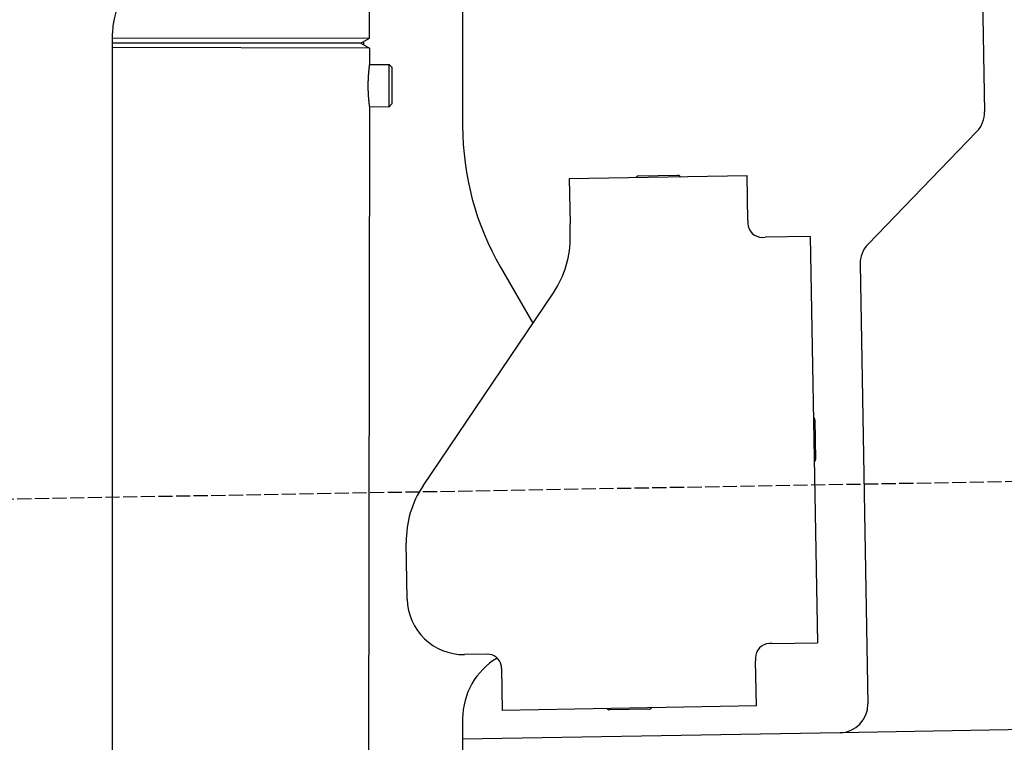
# Model space of a CAD drawing. Extents: x 562 to 7231, y 5817 to 11976.
# Tile 47 of 58: x 4451 to 4799, y 9831 to 10087. Entities that reach past the tile are written whole.
import ezdxf

# ---------------------------------------------------------------- set-up
doc = ezdxf.new("R2010")
doc.units = 0
doc.linetypes.add('GEN3', pattern=[6.25, 5, -1.25])
doc.layers.get('0').update_dxf_attribs({"linetype": 'CONTINUOUS'})
doc.layers.add('3', color=6, linetype='GEN3')

msp = doc.modelspace()

# ---------------------------------------------------------------- linework, layer by layer
for p, q in [((4607.567, 10171.479), (4607.567, 10049.537)), ((4791.55, 10105.459), (4792.437, 10054.609)), ((4574.546, 10080.626), (4574.567, 10093.894)), ((4483.567, 9825.479), (4483.567, 10082.479)), ((4483.567, 9825.479), (4483.567, 10082.479)), ((4483.567, 10080.767), (4574.546, 10080.626)), ((4571.543, 10078.899), (4574.546, 10080.626)), ((4483.567, 10079.035), (4571.543, 10078.899)), ((4571.543, 10078.899), (4483.567, 10079.035)), ((4574.541, 10077.162), (4483.567, 10077.303)), ((4571.543, 10078.899), (4574.541, 10077.162)), ((4572.567, 10078.306), (4572.567, 10079.488)), ((4574.541, 10077.162), (4574.532, 10071.394)), ((4574.532, 10071.394), (4581.532, 10071.383)), ((4581.509, 10056.384), (4581.532, 10071.383)), ((4582.53, 10070.382), (4581.532, 10071.383)), ((4582.53, 10070.382), (4582.51, 10057.382)), ((4574.509, 10056.394), (4571.788, 8191.896)), ((4574.509, 10056.394), (4581.509, 10056.384)), ((4582.51, 10057.382), (4581.509, 10056.384)), ((4789.632, 10047.488), (4751.179, 10007.669)), ((4645.329, 10030.896), (4708.319, 10031.995)), ((4669.816, 10031.823), (4683.814, 10032.068)), ((4708.599, 10015.998), (4708.319, 10031.995)), ((4645.329, 10030.896), (4645.608, 10014.898)), ((4645.682, 10010.659), (4645.608, 10014.898)), ((4708.599, 10015.998), (4708.616, 10014.998)), ((4713.703, 10010.086), (4714.702, 10010.103)), ((4730.7, 10010.383), (4714.702, 10010.103)), ((4730.7, 10010.383), (4733.213, 9866.405)), ((4748.374, 10000.548), (4751.094, 9844.713)), ((4620.964, 9999.537), (4632.425, 9979.685)), ((4593.55, 9922.051), (4639.704, 9990.476)), ((4732.334, 9945.401), (4732.579, 9931.403)), ((4587.921, 9881.871), (4587.572, 9901.868)), ((4717.216, 9866.125), (4716.216, 9866.108)), ((4717.216, 9866.125), (4733.213, 9866.405)), ((4616.266, 9862.363), (4608.267, 9862.223)), ((4711.304, 9861.021), (4711.321, 9860.022)), ((6241.042, 9860.719), (4741.27, 9834.54)), ((4621.352, 9857.451), (4621.614, 9842.453)), ((4711.6, 9844.024), (4711.321, 9860.022)), ((4711.6, 9844.024), (4621.614, 9842.453)), ((4673.615, 9842.861), (4659.617, 9842.617)), ((4607.567, 9839.479), (4607.567, 8629.111)), ((4741.27, 9834.54), (4607.567, 9832.207))]:
    msp.add_line(p, q)
for points in [[(4574.53, 10071.4, 0), (4574.53, 10071.4, 0), (4574.53, 10071.4, 0), (4574.53, 10071.4, 0), (4574.53, 10071.4, 0), (4574.53, 10071.4, 0), (4574.53, 10071.4, 0), (4574.53, 10071.4, 0), (4574.53, 10071.4, 0), (4574.53, 10071.4, 0), (4574.53, 10071.4, 0), (4574.53, 10071.4, 0), (4574.53, 10071.4, 0), (4574.53, 10071.4, 0), (4574.53, 10071.4, 0), (4574.53, 10071.4, 0), (4574.53, 10071.4, 0), (4574.53, 10071.4, 0), (4574.53, 10071.4, 0), (4574.53, 10071.4, 0), (4574.53, 10071.4, 0), (4574.53, 10071.4, 0), (4574.53, 10071.4, 0), (4574.53, 10071.3, 0), (4574.52, 10071.3, 0), (4574.52, 10071.3, 0), (4574.52, 10071.3, 0), (4574.52, 10071.3, 0), (4574.52, 10071.3, 0), (4574.52, 10071.3, 0), (4574.52, 10071.3, 0), (4574.52, 10071.3, 0), (4574.52, 10071.3, 0), (4574.52, 10071.3, 0), (4574.52, 10071.3, 0), (4574.52, 10071.3, 0), (4574.52, 10071.3, 0), (4574.51, 10071.3, 0), (4574.51, 10071.3, 0), (4574.51, 10071.3, 0), (4574.51, 10071.3, 0), (4574.51, 10071.2, 0), (4574.51, 10071.2, 0), (4574.51, 10071.2, 0), (4574.51, 10071.2, 0), (4574.51, 10071.2, 0), (4574.51, 10071.2, 0), (4574.5, 10071.2, 0), (4574.5, 10071.2, 0), (4574.5, 10071.2, 0), (4574.5, 10071.2, 0), (4574.5, 10071.2, 0), (4574.5, 10071.2, 0), (4574.5, 10071.1, 0), (4574.5, 10071.1, 0), (4574.5, 10071.1, 0), (4574.49, 10071.1, 0), (4574.49, 10071.1, 0), (4574.49, 10071.1, 0), (4574.49, 10071.1, 0), (4574.49, 10071.1, 0), (4574.49, 10071.1, 0), (4574.49, 10071, 0), (4574.48, 10071, 0), (4574.48, 10071, 0), (4574.48, 10071, 0), (4574.48, 10071, 0), (4574.48, 10071, 0), (4574.48, 10071, 0), (4574.47, 10071, 0), (4574.47, 10071, 0), (4574.47, 10070.9, 0), (4574.47, 10070.9, 0), (4574.47, 10070.9, 0), (4574.47, 10070.9, 0), (4574.46, 10070.9, 0), (4574.46, 10070.9, 0), (4574.46, 10070.9, 0), (4574.46, 10070.8, 0), (4574.46, 10070.8, 0), (4574.46, 10070.8, 0), (4574.45, 10070.8, 0), (4574.45, 10070.8, 0), (4574.45, 10070.8, 0), (4574.45, 10070.8, 0), (4574.45, 10070.7, 0), (4574.44, 10070.7, 0), (4574.44, 10070.7, 0), (4574.44, 10070.7, 0), (4574.44, 10070.7, 0), (4574.44, 10070.7, 0), (4574.43, 10070.6, 0), (4574.43, 10070.6, 0), (4574.43, 10070.6, 0), (4574.43, 10070.6, 0), (4574.43, 10070.6, 0), (4574.42, 10070.6, 0), (4574.42, 10070.5, 0), (4574.42, 10070.5, 0), (4574.42, 10070.5, 0), (4574.42, 10070.5, 0), (4574.41, 10070.5, 0), (4574.41, 10070.5, 0), (4574.41, 10070.4, 0), (4574.41, 10070.4, 0), (4574.4, 10070.4, 0), (4574.4, 10070.4, 0), (4574.4, 10070.4, 0), (4574.4, 10070.3, 0), (4574.4, 10070.3, 0), (4574.39, 10070.3, 0), (4574.39, 10070.3, 0), (4574.39, 10070.3, 0), (4574.39, 10070.3, 0), (4574.38, 10070.2, 0), (4574.38, 10070.2, 0), (4574.38, 10070.2, 0), (4574.38, 10070.2, 0), (4574.37, 10070.1, 0), (4574.37, 10070.1, 0), (4574.37, 10070.1, 0), (4574.37, 10070.1, 0), (4574.36, 10070.1, 0), (4574.36, 10070, 0), (4574.36, 10070, 0), (4574.36, 10070, 0), (4574.35, 10070, 0), (4574.35, 10070, 0), (4574.35, 10069.9, 0), (4574.35, 10069.9, 0), (4574.35, 10069.9, 0), (4574.34, 10069.9, 0), (4574.34, 10069.9, 0), (4574.34, 10069.8, 0), (4574.34, 10069.8, 0), (4574.33, 10069.8, 0), (4574.33, 10069.8, 0), (4574.33, 10069.7, 0), (4574.33, 10069.7, 0), (4574.32, 10069.7, 0), (4574.32, 10069.7, 0), (4574.32, 10069.6, 0), (4574.32, 10069.6, 0), (4574.31, 10069.6, 0), (4574.31, 10069.6, 0), (4574.31, 10069.6, 0), (4574.31, 10069.5, 0), (4574.3, 10069.5, 0), (4574.3, 10069.5, 0), (4574.3, 10069.5, 0), (4574.3, 10069.4, 0), (4574.29, 10069.4, 0), (4574.29, 10069.4, 0), (4574.29, 10069.4, 0), (4574.29, 10069.3, 0), (4574.28, 10069.3, 0), (4574.28, 10069.3, 0), (4574.28, 10069.3, 0), (4574.28, 10069.2, 0), (4574.27, 10069.2, 0), (4574.27, 10069.2, 0), (4574.27, 10069.2, 0), (4574.27, 10069.1, 0), (4574.26, 10069.1, 0), (4574.26, 10069.1, 0), (4574.26, 10069.1, 0), (4574.26, 10069, 0), (4574.25, 10069, 0), (4574.25, 10069, 0), (4574.25, 10069, 0), (4574.25, 10068.9, 0), (4574.24, 10068.9, 0), (4574.24, 10068.9, 0), (4574.24, 10068.8, 0), (4574.24, 10068.8, 0), (4574.23, 10068.8, 0), (4574.23, 10068.8, 0), (4574.23, 10068.7, 0), (4574.23, 10068.7, 0), (4574.22, 10068.7, 0), (4574.22, 10068.7, 0), (4574.22, 10068.6, 0), (4574.22, 10068.6, 0), (4574.21, 10068.6, 0), (4574.21, 10068.5, 0), (4574.21, 10068.5, 0), (4574.21, 10068.5, 0), (4574.2, 10068.5, 0), (4574.2, 10068.4, 0), (4574.2, 10068.4, 0), (4574.2, 10068.4, 0), (4574.19, 10068.3, 0), (4574.19, 10068.3, 0), (4574.19, 10068.3, 0), (4574.19, 10068.2, 0), (4574.18, 10068.2, 0), (4574.18, 10068.2, 0), (4574.18, 10068.2, 0), (4574.18, 10068.1, 0), (4574.17, 10068.1, 0), (4574.17, 10068.1, 0), (4574.17, 10068, 0), (4574.17, 10068, 0), (4574.16, 10068, 0), (4574.16, 10067.9, 0), (4574.16, 10067.9, 0), (4574.16, 10067.9, 0), (4574.16, 10067.8, 0), (4574.15, 10067.8, 0), (4574.15, 10067.8, 0), (4574.15, 10067.7, 0), (4574.15, 10067.7, 0), (4574.14, 10067.7, 0), (4574.14, 10067.6, 0), (4574.14, 10067.6, 0), (4574.14, 10067.6, 0), (4574.13, 10067.6, 0), (4574.13, 10067.5, 0), (4574.13, 10067.5, 0), (4574.13, 10067.5, 0), (4574.13, 10067.4, 0), (4574.12, 10067.4, 0), (4574.12, 10067.4, 0), (4574.12, 10067.3, 0), (4574.12, 10067.3, 0), (4574.12, 10067.3, 0), (4574.11, 10067.2, 0), (4574.11, 10067.2, 0), (4574.11, 10067.2, 0), (4574.11, 10067.1, 0), (4574.1, 10067.1, 0), (4574.1, 10067.1, 0), (4574.1, 10067, 0), (4574.1, 10067, 0), (4574.1, 10066.9, 0), (4574.09, 10066.9, 0), (4574.09, 10066.9, 0), (4574.09, 10066.8, 0), (4574.09, 10066.8, 0), (4574.09, 10066.8, 0), (4574.09, 10066.7, 0), (4574.08, 10066.7, 0), (4574.08, 10066.7, 0), (4574.08, 10066.6, 0), (4574.08, 10066.6, 0), (4574.08, 10066.6, 0), (4574.07, 10066.5, 0), (4574.07, 10066.5, 0), (4574.07, 10066.5, 0), (4574.07, 10066.4, 0), (4574.07, 10066.4, 0), (4574.07, 10066.4, 0), (4574.06, 10066.3, 0), (4574.06, 10066.3, 0), (4574.06, 10066.2, 0), (4574.06, 10066.2, 0), (4574.06, 10066.2, 0), (4574.06, 10066.1, 0), (4574.05, 10066.1, 0), (4574.05, 10066.1, 0), (4574.05, 10066, 0), (4574.05, 10066, 0), (4574.05, 10066, 0), (4574.05, 10065.9, 0), (4574.05, 10065.9, 0), (4574.05, 10065.9, 0), (4574.04, 10065.8, 0), (4574.04, 10065.8, 0), (4574.04, 10065.7, 0), (4574.04, 10065.7, 0), (4574.04, 10065.7, 0), (4574.04, 10065.6, 0), (4574.04, 10065.6, 0), (4574.04, 10065.6, 0), (4574.03, 10065.5, 0), (4574.03, 10065.5, 0), (4574.03, 10065.5, 0), (4574.03, 10065.4, 0), (4574.03, 10065.4, 0), (4574.03, 10065.3, 0), (4574.03, 10065.3, 0), (4574.03, 10065.3, 0), (4574.03, 10065.2, 0), (4574.02, 10065.2, 0), (4574.02, 10065.2, 0), (4574.02, 10065.1, 0), (4574.02, 10065.1, 0), (4574.02, 10065.1, 0), (4574.02, 10065, 0), (4574.02, 10065, 0), (4574.02, 10064.9, 0), (4574.02, 10064.9, 0), (4574.02, 10064.9, 0), (4574.02, 10064.8, 0), (4574.02, 10064.8, 0), (4574.02, 10064.8, 0), (4574.01, 10064.7, 0), (4574.01, 10064.7, 0), (4574.01, 10064.7, 0), (4574.01, 10064.6, 0), (4574.01, 10064.6, 0), (4574.01, 10064.5, 0), (4574.01, 10064.5, 0), (4574.01, 10064.5, 0), (4574.01, 10064.4, 0), (4574.01, 10064.4, 0), (4574.01, 10064.4, 0), (4574.01, 10064.3, 0), (4574.01, 10064.3, 0), (4574.01, 10064.3, 0), (4574.01, 10064.2, 0), (4574.01, 10064.2, 0), (4574.01, 10064.1, 0), (4574.01, 10064.1, 0), (4574.01, 10064.1, 0), (4574.01, 10064, 0), (4574.01, 10064, 0), (4574.01, 10064, 0), (4574.01, 10063.9, 0), (4574.01, 10063.9, 0)], [(4574.01, 10063.9, 0), (4574.01, 10063.9, 0), (4574.01, 10063.8, 0), (4574.01, 10063.8, 0), (4574.01, 10063.8, 0), (4574.01, 10063.7, 0), (4574.01, 10063.7, 0), (4574.01, 10063.6, 0), (4574.01, 10063.6, 0), (4574.01, 10063.6, 0), (4574.01, 10063.5, 0), (4574.01, 10063.5, 0), (4574.01, 10063.5, 0), (4574.01, 10063.4, 0), (4574.01, 10063.4, 0), (4574.01, 10063.4, 0), (4574.01, 10063.3, 0), (4574.01, 10063.3, 0), (4574.01, 10063.2, 0), (4574.01, 10063.2, 0), (4574.01, 10063.2, 0), (4574.01, 10063.1, 0), (4574.01, 10063.1, 0), (4574.01, 10063.1, 0), (4574.01, 10063, 0), (4574.01, 10063, 0), (4574.01, 10063, 0), (4574.01, 10062.9, 0), (4574.01, 10062.9, 0), (4574.02, 10062.8, 0), (4574.02, 10062.8, 0), (4574.02, 10062.8, 0), (4574.02, 10062.7, 0), (4574.02, 10062.7, 0), (4574.02, 10062.7, 0), (4574.02, 10062.6, 0), (4574.02, 10062.6, 0), (4574.02, 10062.6, 0), (4574.02, 10062.5, 0), (4574.02, 10062.5, 0), (4574.02, 10062.4, 0), (4574.02, 10062.4, 0), (4574.03, 10062.4, 0), (4574.03, 10062.3, 0), (4574.03, 10062.3, 0), (4574.03, 10062.3, 0), (4574.03, 10062.2, 0), (4574.03, 10062.2, 0), (4574.03, 10062.2, 0), (4574.03, 10062.1, 0), (4574.03, 10062.1, 0), (4574.04, 10062, 0), (4574.04, 10062, 0), (4574.04, 10062, 0), (4574.04, 10061.9, 0), (4574.04, 10061.9, 0), (4574.04, 10061.9, 0), (4574.04, 10061.8, 0), (4574.04, 10061.8, 0), (4574.05, 10061.8, 0), (4574.05, 10061.7, 0), (4574.05, 10061.7, 0), (4574.05, 10061.7, 0), (4574.05, 10061.6, 0), (4574.05, 10061.6, 0), (4574.05, 10061.5, 0), (4574.06, 10061.5, 0), (4574.06, 10061.5, 0), (4574.06, 10061.4, 0), (4574.06, 10061.4, 0), (4574.06, 10061.4, 0), (4574.06, 10061.3, 0), (4574.06, 10061.3, 0), (4574.07, 10061.3, 0), (4574.07, 10061.2, 0), (4574.07, 10061.2, 0), (4574.07, 10061.2, 0), (4574.07, 10061.1, 0), (4574.07, 10061.1, 0), (4574.08, 10061, 0), (4574.08, 10061, 0), (4574.08, 10061, 0), (4574.08, 10060.9, 0), (4574.08, 10060.9, 0), (4574.09, 10060.9, 0), (4574.09, 10060.8, 0), (4574.09, 10060.8, 0), (4574.09, 10060.8, 0), (4574.09, 10060.7, 0), (4574.09, 10060.7, 0), (4574.1, 10060.7, 0), (4574.1, 10060.6, 0), (4574.1, 10060.6, 0), (4574.1, 10060.6, 0), (4574.1, 10060.5, 0), (4574.11, 10060.5, 0), (4574.11, 10060.5, 0), (4574.11, 10060.4, 0), (4574.11, 10060.4, 0), (4574.12, 10060.4, 0), (4574.12, 10060.3, 0), (4574.12, 10060.3, 0), (4574.12, 10060.3, 0), (4574.12, 10060.2, 0), (4574.13, 10060.2, 0), (4574.13, 10060.2, 0), (4574.13, 10060.1, 0), (4574.13, 10060.1, 0), (4574.13, 10060.1, 0), (4574.14, 10060, 0), (4574.14, 10060, 0), (4574.14, 10060, 0), (4574.14, 10059.9, 0), (4574.15, 10059.9, 0), (4574.15, 10059.9, 0), (4574.15, 10059.9, 0), (4574.15, 10059.8, 0), (4574.15, 10059.8, 0), (4574.16, 10059.8, 0), (4574.16, 10059.7, 0), (4574.16, 10059.7, 0), (4574.16, 10059.7, 0), (4574.17, 10059.6, 0), (4574.17, 10059.6, 0), (4574.17, 10059.6, 0), (4574.17, 10059.5, 0), (4574.18, 10059.5, 0), (4574.18, 10059.5, 0), (4574.18, 10059.5, 0), (4574.18, 10059.4, 0), (4574.19, 10059.4, 0), (4574.19, 10059.4, 0), (4574.19, 10059.3, 0), (4574.19, 10059.3, 0), (4574.19, 10059.3, 0), (4574.2, 10059.3, 0), (4574.2, 10059.2, 0), (4574.2, 10059.2, 0), (4574.2, 10059.2, 0), (4574.21, 10059.1, 0), (4574.21, 10059.1, 0), (4574.21, 10059.1, 0), (4574.21, 10059.1, 0), (4574.22, 10059, 0), (4574.22, 10059, 0), (4574.22, 10059, 0), (4574.22, 10058.9, 0), (4574.23, 10058.9, 0), (4574.23, 10058.9, 0), (4574.23, 10058.9, 0), (4574.23, 10058.8, 0), (4574.24, 10058.8, 0), (4574.24, 10058.8, 0), (4574.24, 10058.8, 0), (4574.24, 10058.7, 0), (4574.25, 10058.7, 0), (4574.25, 10058.7, 0), (4574.25, 10058.7, 0), (4574.25, 10058.6, 0), (4574.25, 10058.6, 0), (4574.26, 10058.6, 0), (4574.26, 10058.6, 0), (4574.26, 10058.5, 0), (4574.26, 10058.5, 0), (4574.27, 10058.5, 0), (4574.27, 10058.5, 0), (4574.27, 10058.4, 0), (4574.27, 10058.4, 0), (4574.28, 10058.4, 0), (4574.28, 10058.4, 0), (4574.28, 10058.3, 0), (4574.28, 10058.3, 0), (4574.29, 10058.3, 0), (4574.29, 10058.3, 0), (4574.29, 10058.2, 0), (4574.29, 10058.2, 0), (4574.3, 10058.2, 0), (4574.3, 10058.2, 0), (4574.3, 10058.1, 0), (4574.3, 10058.1, 0), (4574.31, 10058.1, 0), (4574.31, 10058.1, 0), (4574.31, 10058.1, 0), (4574.31, 10058, 0), (4574.31, 10058, 0), (4574.32, 10058, 0), (4574.32, 10058, 0), (4574.32, 10057.9, 0), (4574.32, 10057.9, 0), (4574.33, 10057.9, 0), (4574.33, 10057.9, 0), (4574.33, 10057.9, 0), (4574.33, 10057.8, 0), (4574.34, 10057.8, 0), (4574.34, 10057.8, 0), (4574.34, 10057.8, 0), (4574.34, 10057.7, 0), (4574.35, 10057.7, 0), (4574.35, 10057.7, 0), (4574.35, 10057.7, 0), (4574.35, 10057.7, 0), (4574.35, 10057.6, 0), (4574.36, 10057.6, 0), (4574.36, 10057.6, 0), (4574.36, 10057.6, 0), (4574.36, 10057.6, 0), (4574.37, 10057.5, 0), (4574.37, 10057.5, 0), (4574.37, 10057.5, 0), (4574.37, 10057.5, 0), (4574.38, 10057.5, 0), (4574.38, 10057.4, 0), (4574.38, 10057.4, 0), (4574.38, 10057.4, 0), (4574.38, 10057.4, 0), (4574.39, 10057.4, 0), (4574.39, 10057.3, 0), (4574.39, 10057.3, 0), (4574.39, 10057.3, 0), (4574.39, 10057.3, 0), (4574.4, 10057.3, 0), (4574.4, 10057.3, 0), (4574.4, 10057.2, 0), (4574.4, 10057.2, 0), (4574.41, 10057.2, 0), (4574.41, 10057.2, 0), (4574.41, 10057.2, 0), (4574.41, 10057.2, 0), (4574.41, 10057.1, 0), (4574.42, 10057.1, 0), (4574.42, 10057.1, 0), (4574.42, 10057.1, 0), (4574.42, 10057.1, 0), (4574.42, 10057.1, 0), (4574.42, 10057, 0), (4574.43, 10057, 0), (4574.43, 10057, 0), (4574.43, 10057, 0), (4574.43, 10057, 0), (4574.43, 10057, 0), (4574.44, 10057, 0), (4574.44, 10056.9, 0), (4574.44, 10056.9, 0), (4574.44, 10056.9, 0), (4574.44, 10056.9, 0), (4574.44, 10056.9, 0), (4574.45, 10056.9, 0), (4574.45, 10056.9, 0), (4574.45, 10056.8, 0), (4574.45, 10056.8, 0), (4574.45, 10056.8, 0), (4574.45, 10056.8, 0), (4574.46, 10056.8, 0), (4574.46, 10056.8, 0), (4574.46, 10056.8, 0), (4574.46, 10056.8, 0), (4574.46, 10056.8, 0), (4574.46, 10056.7, 0), (4574.46, 10056.7, 0), (4574.47, 10056.7, 0), (4574.47, 10056.7, 0), (4574.47, 10056.7, 0), (4574.47, 10056.7, 0), (4574.47, 10056.7, 0), (4574.47, 10056.7, 0), (4574.47, 10056.7, 0), (4574.48, 10056.6, 0), (4574.48, 10056.6, 0), (4574.48, 10056.6, 0), (4574.48, 10056.6, 0), (4574.48, 10056.6, 0), (4574.48, 10056.6, 0), (4574.48, 10056.6, 0), (4574.48, 10056.6, 0), (4574.48, 10056.6, 0), (4574.49, 10056.6, 0), (4574.49, 10056.6, 0), (4574.49, 10056.6, 0), (4574.49, 10056.5, 0), (4574.49, 10056.5, 0), (4574.49, 10056.5, 0), (4574.49, 10056.5, 0), (4574.49, 10056.5, 0), (4574.49, 10056.5, 0), (4574.49, 10056.5, 0), (4574.49, 10056.5, 0), (4574.5, 10056.5, 0), (4574.5, 10056.5, 0), (4574.5, 10056.5, 0), (4574.5, 10056.5, 0), (4574.5, 10056.5, 0), (4574.5, 10056.5, 0), (4574.5, 10056.5, 0), (4574.5, 10056.5, 0), (4574.5, 10056.5, 0), (4574.5, 10056.4, 0), (4574.5, 10056.4, 0), (4574.5, 10056.4, 0), (4574.5, 10056.4, 0), (4574.5, 10056.4, 0), (4574.5, 10056.4, 0), (4574.5, 10056.4, 0), (4574.51, 10056.4, 0), (4574.51, 10056.4, 0), (4574.51, 10056.4, 0), (4574.51, 10056.4, 0), (4574.51, 10056.4, 0), (4574.51, 10056.4, 0), (4574.51, 10056.4, 0), (4574.51, 10056.4, 0), (4574.51, 10056.4, 0), (4574.51, 10056.4, 0), (4574.51, 10056.4, 0), (4574.51, 10056.4, 0), (4574.51, 10056.4, 0), (4574.51, 10056.4, 0), (4574.51, 10056.4, 0), (4574.51, 10056.4, 0), (4574.51, 10056.4, 0), (4574.51, 10056.4, 0)], [(4621.35, 9857.45, 0), (4621.35, 9857.46, 0), (4621.35, 9857.47, 0), (4621.35, 9857.47, 0), (4621.35, 9857.48, 0), (4621.35, 9857.49, 0), (4621.35, 9857.5, 0), (4621.35, 9857.51, 0), (4621.35, 9857.51, 0), (4621.35, 9857.52, 0), (4621.35, 9857.53, 0), (4621.35, 9857.54, 0), (4621.35, 9857.54, 0), (4621.35, 9857.55, 0), (4621.35, 9857.56, 0), (4621.35, 9857.57, 0), (4621.35, 9857.57, 0), (4621.35, 9857.58, 0), (4621.35, 9857.59, 0), (4621.35, 9857.6, 0), (4621.35, 9857.61, 0), (4621.35, 9857.61, 0), (4621.35, 9857.62, 0), (4621.35, 9857.63, 0), (4621.35, 9857.64, 0), (4621.35, 9857.64, 0), (4621.34, 9857.65, 0), (4621.34, 9857.66, 0), (4621.34, 9857.67, 0), (4621.34, 9857.68, 0), (4621.34, 9857.68, 0), (4621.34, 9857.69, 0), (4621.34, 9857.7, 0), (4621.34, 9857.71, 0), (4621.34, 9857.72, 0), (4621.34, 9857.72, 0), (4621.34, 9857.73, 0), (4621.34, 9857.74, 0), (4621.34, 9857.75, 0), (4621.34, 9857.75, 0), (4621.34, 9857.76, 0), (4621.34, 9857.77, 0), (4621.34, 9857.78, 0), (4621.34, 9857.79, 0), (4621.33, 9857.79, 0), (4621.33, 9857.8, 0), (4621.33, 9857.81, 0), (4621.33, 9857.82, 0), (4621.33, 9857.83, 0), (4621.33, 9857.83, 0), (4621.33, 9857.84, 0), (4621.33, 9857.85, 0), (4621.33, 9857.86, 0), (4621.33, 9857.86, 0), (4621.33, 9857.87, 0), (4621.33, 9857.88, 0), (4621.33, 9857.89, 0), (4621.32, 9857.9, 0), (4621.32, 9857.9, 0), (4621.32, 9857.91, 0), (4621.32, 9857.92, 0), (4621.32, 9857.93, 0), (4621.32, 9857.94, 0), (4621.32, 9857.94, 0), (4621.32, 9857.95, 0), (4621.32, 9857.96, 0), (4621.32, 9857.97, 0), (4621.32, 9857.97, 0), (4621.31, 9857.98, 0), (4621.31, 9857.99, 0), (4621.31, 9858, 0), (4621.31, 9858.01, 0), (4621.31, 9858.01, 0), (4621.31, 9858.02, 0), (4621.31, 9858.03, 0), (4621.31, 9858.04, 0), (4621.31, 9858.05, 0), (4621.31, 9858.05, 0), (4621.3, 9858.06, 0), (4621.3, 9858.07, 0), (4621.3, 9858.08, 0), (4621.3, 9858.09, 0), (4621.3, 9858.09, 0), (4621.3, 9858.1, 0), (4621.3, 9858.11, 0), (4621.3, 9858.12, 0), (4621.29, 9858.12, 0), (4621.29, 9858.13, 0), (4621.29, 9858.14, 0), (4621.29, 9858.15, 0), (4621.29, 9858.16, 0), (4621.29, 9858.16, 0), (4621.29, 9858.17, 0), (4621.29, 9858.18, 0), (4621.28, 9858.19, 0), (4621.28, 9858.2, 0), (4621.28, 9858.2, 0), (4621.28, 9858.21, 0), (4621.28, 9858.22, 0), (4621.28, 9858.23, 0), (4621.28, 9858.24, 0), (4621.28, 9858.24, 0), (4621.27, 9858.25, 0), (4621.27, 9858.26, 0), (4621.27, 9858.27, 0), (4621.27, 9858.28, 0), (4621.27, 9858.28, 0), (4621.27, 9858.29, 0), (4621.26, 9858.3, 0), (4621.26, 9858.31, 0), (4621.26, 9858.31, 0), (4621.26, 9858.32, 0), (4621.26, 9858.33, 0), (4621.26, 9858.34, 0), (4621.26, 9858.35, 0), (4621.25, 9858.35, 0), (4621.25, 9858.36, 0), (4621.25, 9858.37, 0), (4621.25, 9858.38, 0), (4621.25, 9858.39, 0), (4621.25, 9858.39, 0), (4621.24, 9858.4, 0), (4621.24, 9858.41, 0), (4621.24, 9858.42, 0), (4621.24, 9858.43, 0), (4621.24, 9858.43, 0), (4621.24, 9858.44, 0), (4621.23, 9858.45, 0)]]:
    msp.add_polyline3d(points)
for centre, radius, start, end in [((4508.567, 10082.479), 25, 90, 180), ((4782.439, 10054.435), 10, 316, 1), ((4707.567, 10049.537), 100, 180, 210), ((4669.834, 10030.824), 1, 91, 151), ((4683.832, 10031.068), 1, 31, 91), ((4713.615, 10015.085), 5, 181, 271), ((4610.688, 10010.048), 35, 326, 1), ((4758.373, 10000.722), 10, 136, 181), ((4731.334, 9945.384), 1, 1, 61), ((4731.579, 9931.386), 1, 301, 1), ((4622.567, 9902.479), 35, 146, 181), ((4607.918, 9882.22), 20, 181, 271), ((4716.303, 9861.109), 5, 91, 181), ((4632.567, 9839.479), 25, 120.68722, 180), ((4616.353, 9857.364), 5, 12.53696, 91), ((4659.6, 9843.616), 1, 211, 271), ((4673.597, 9843.861), 1, 271, 331), ((4741.096, 9844.539), 10, 271, 1)]:
    msp.add_arc(centre, radius, start, end)
at = {"layer": '3'}
msp.add_line((1175.278, 9860.296), (6230.452, 9948.534), dxfattribs=at)

doc.saveas('drawing.dxf')
